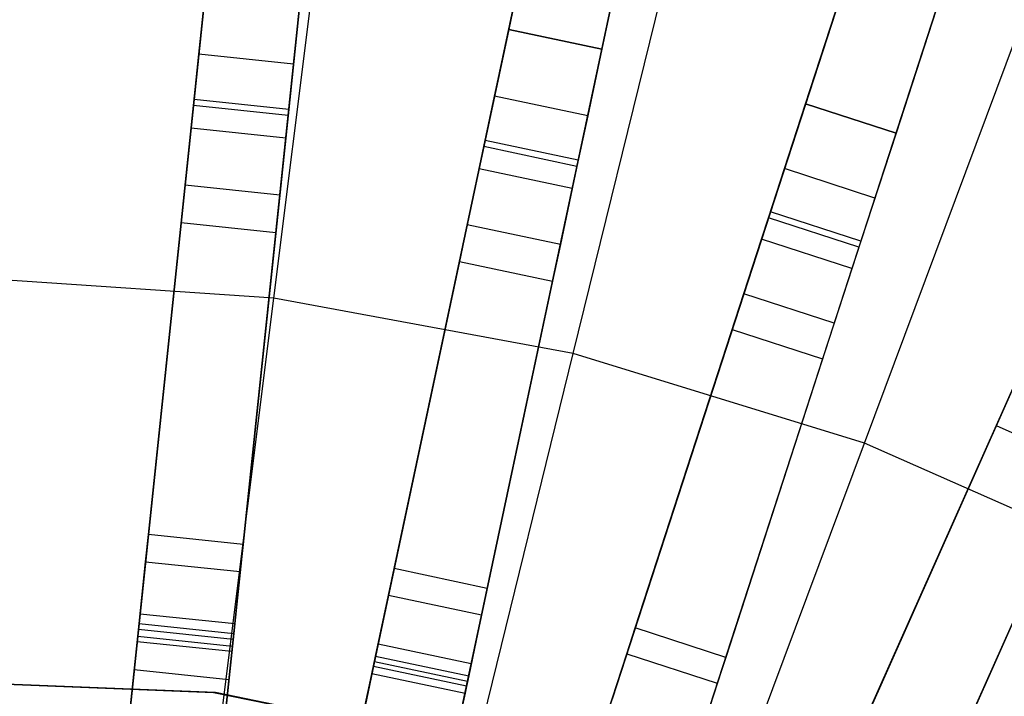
# Model space of a CAD drawing. Extents: x 0.4 to 55.5, y 0.4 to 55.5.
# Tile 88 of 103: x 28 to 29.6, y 31.4 to 32.5. Entities that reach past the tile are written whole.
import ezdxf

# ---------------------------------------------------------------- set-up
doc = ezdxf.new("R2010")
doc.units = 0
doc.header["$LTSCALE"] = 2.54
doc.layers.get('0').update_dxf_attribs({"color": 13, "linetype": 'CONTINUOUS'})

# ---------------------------------------------------------------- blocks, each defined once
blk = doc.blocks.new('M_STL')
at = {"color": 0}
for p, q in [((28.5478, 34.5852, 31.2044), (28.2258, 31.5213, 31.4851)), ((28.5478, 34.5852, 31.2044), (28.2258, 31.5213, 31.4851)), ((28.375, 31.5057, 31.4851), (28.697, 34.5695, 31.2044)), ((28.375, 31.5057, 31.4851), (28.697, 34.5695, 31.2044)), ((28.2221, 31.4863, 31.6372), (28.5438, 34.5473, 31.3602)), ((28.2221, 31.4863, 31.6372), (28.5438, 34.5473, 31.3602)), ((28.3713, 31.4706, 31.6372), (28.693, 34.5317, 31.3602)), ((28.3713, 31.4706, 31.6372), (28.693, 34.5317, 31.3602)), ((29.242, 34.4891, 31.2037), (28.6011, 31.4739, 31.4849)), ((29.242, 34.4891, 31.2037), (28.6011, 31.4739, 31.4849)), ((28.5937, 31.4393, 31.637), (29.2341, 34.4517, 31.3595)), ((28.5937, 31.4393, 31.637), (29.2341, 34.4517, 31.3595)), ((28.7478, 31.4427, 31.4849), (29.3887, 34.4579, 31.2037)), ((28.7478, 31.4427, 31.4849), (29.3887, 34.4579, 31.2037)), ((28.7405, 31.4081, 31.637), (29.3808, 34.4206, 31.3595)), ((28.7405, 31.4081, 31.637), (29.3808, 34.4206, 31.3595)), ((29.9227, 34.3203, 31.203), (28.9697, 31.387, 31.4847)), ((29.9227, 34.3203, 31.203), (28.9697, 31.387, 31.4847)), ((28.9587, 31.3533, 31.6368), (29.9109, 34.2838, 31.3588)), ((28.9587, 31.3533, 31.6368), (29.9109, 34.2838, 31.3588)), ((29.1123, 31.3407, 31.4847), (30.0654, 34.2739, 31.203)), ((29.1123, 31.3407, 31.4847), (30.0654, 34.2739, 31.203)), ((29.1014, 31.307, 31.6368), (30.0536, 34.2375, 31.3588)), ((29.1014, 31.307, 31.6368), (30.0536, 34.2375, 31.3588)), ((30.5823, 34.0803, 31.2025), (29.3273, 31.2614, 31.4845)), ((30.5823, 34.0803, 31.2025), (29.3273, 31.2614, 31.4845)), ((29.3128, 31.229, 31.6366), (30.5667, 34.0452, 31.3583)), ((29.3128, 31.229, 31.6366), (30.5667, 34.0452, 31.3583)), ((29.4643, 31.2004, 31.4845), (30.7193, 34.0193, 31.2025)), ((29.4643, 31.2004, 31.4845), (30.7193, 34.0193, 31.2025)), ((29.4499, 31.168, 31.6366), (30.7037, 33.9842, 31.3583)), ((29.4499, 31.168, 31.6366), (30.7037, 33.9842, 31.3583)), ((28.9763, 33.2391, 2.0501), (28.8069, 32.4423, 2.0501)), ((28.8069, 32.4423, 2.2001), (28.9763, 33.2391, 2.2001)), ((28.9763, 33.2391, 2.0501), (28.8069, 32.4423, 2.0501)), ((28.8069, 32.4423, 2.2001), (28.9763, 33.2391, 2.2001)), ((29.123, 33.2079, 2.2001), (28.9537, 32.4112, 2.2001)), ((29.123, 33.2079, 2.0501), (28.9537, 32.4112, 2.0501)), ((29.123, 33.2079, 2.0501), (28.9537, 32.4112, 2.0501)), ((29.123, 33.2079, 2.2001), (28.9537, 32.4112, 2.2001)), ((28.4366, 32.0191, 199.4703), (28.5808, 33.1695, 199.8429)), ((28.4366, 32.0191, 199.4703), (28.5808, 33.1695, 199.8429)), ((29.5262, 33.0999, 2.0501), (29.2745, 32.3252, 2.0501)), ((29.2745, 32.3252, 2.2001), (29.5262, 33.0999, 2.2001)), ((29.5262, 33.0999, 2.0501), (29.2745, 32.3252, 2.0501)), ((29.2745, 32.3252, 2.2001), (29.5262, 33.0999, 2.2001)), ((28.9086, 31.9318, 199.4703), (29.1854, 33.0576, 199.8429)), ((28.9086, 31.9318, 199.4703), (29.1854, 33.0576, 199.8429)), ((29.6689, 33.0535, 2.2001), (29.4172, 32.2788, 2.2001)), ((29.6689, 33.0535, 2.0501), (29.4172, 32.2788, 2.0501)), ((29.6689, 33.0535, 2.0501), (29.4172, 32.2788, 2.0501)), ((29.6689, 33.0535, 2.2001), (29.4172, 32.2788, 2.2001)), ((29.3674, 31.7903, 199.4703), (29.773, 32.8764, 199.8429)), ((29.3674, 31.7903, 199.4703), (29.773, 32.8764, 199.8429)), ((28.3297, 32.51, 2.0501), (28.311, 32.3319, 2.0955)), ((28.3297, 32.51, 2.0501), (28.311, 32.3319, 2.0955)), ((28.3185, 32.4032, 2.2274), (28.3297, 32.51, 2.2001)), ((28.3185, 32.4032, 2.2274), (28.3297, 32.51, 2.2001)), ((28.4789, 32.4943, 2.0501), (28.4602, 32.3163, 2.0955)), ((28.4789, 32.4943, 2.0501), (28.4602, 32.3163, 2.0955)), ((28.4789, 32.4943, 2.2001), (28.4677, 32.3875, 2.2274)), ((28.4789, 32.4943, 2.2001), (28.4677, 32.3875, 2.2274)), ((28.8069, 32.4423, 2.0501), (28.7697, 32.2672, 2.0955)), ((28.8069, 32.4423, 2.0501), (28.7697, 32.2672, 2.0955)), ((28.7846, 32.3373, 2.2274), (28.8069, 32.4423, 2.2001)), ((28.7846, 32.3373, 2.2274), (28.8069, 32.4423, 2.2001)), ((28.8069, 32.4423, 2.0501), (28.9537, 32.4112, 2.0501)), ((28.9537, 32.4112, 2.2001), (28.8069, 32.4423, 2.2001)), ((28.8069, 32.4423, 2.0501), (28.9537, 32.4112, 2.0501)), ((28.9537, 32.4112, 2.2001), (28.8069, 32.4423, 2.2001)), ((28.31, 32.3223, 2.3026), (28.3185, 32.4032, 2.2274)), ((28.31, 32.3223, 2.3026), (28.3185, 32.4032, 2.2274)), ((28.4677, 32.3875, 2.2274), (28.3185, 32.4032, 2.2274)), ((28.4677, 32.3875, 2.2274), (28.3185, 32.4032, 2.2274)), ((28.9537, 32.4112, 2.0501), (28.9164, 32.2361, 2.0955)), ((28.9537, 32.4112, 2.0501), (28.9164, 32.2361, 2.0955)), ((28.9537, 32.4112, 2.2001), (28.9313, 32.3061, 2.2274)), ((28.9537, 32.4112, 2.2001), (28.9313, 32.3061, 2.2274)), ((28.4677, 32.3875, 2.2274), (28.4591, 32.3066, 2.3026)), ((28.4677, 32.3875, 2.2274), (28.4591, 32.3066, 2.3026)), ((28.311, 32.3319, 2.0955), (28.2968, 32.1971, 2.221)), ((28.311, 32.3319, 2.0955), (28.2968, 32.1971, 2.221)), ((28.4602, 32.3163, 2.0955), (28.311, 32.3319, 2.0955)), ((28.4602, 32.3163, 2.0955), (28.311, 32.3319, 2.0955)), ((28.7677, 32.2577, 2.3026), (28.7846, 32.3373, 2.2274)), ((28.7677, 32.2577, 2.3026), (28.7846, 32.3373, 2.2274)), ((28.9313, 32.3061, 2.2274), (28.7846, 32.3373, 2.2274)), ((28.9313, 32.3061, 2.2274), (28.7846, 32.3373, 2.2274)), ((29.2745, 32.3252, 2.0501), (29.2192, 32.1549, 2.0955)), ((29.2745, 32.3252, 2.0501), (29.2192, 32.1549, 2.0955)), ((29.2413, 32.223, 2.2274), (29.2745, 32.3252, 2.2001)), ((29.2413, 32.223, 2.2274), (29.2745, 32.3252, 2.2001)), ((29.2745, 32.3252, 2.0501), (29.4172, 32.2788, 2.0501)), ((29.4172, 32.2788, 2.2001), (29.2745, 32.3252, 2.2001)), ((29.2745, 32.3252, 2.0501), (29.4172, 32.2788, 2.0501)), ((29.4172, 32.2788, 2.2001), (29.2745, 32.3252, 2.2001)), ((28.3063, 32.2869, 2.4076), (28.31, 32.3223, 2.3026)), ((28.3063, 32.2869, 2.4076), (28.31, 32.3223, 2.3026)), ((28.4591, 32.3066, 2.3026), (28.31, 32.3223, 2.3026)), ((28.4591, 32.3066, 2.3026), (28.31, 32.3223, 2.3026)), ((28.4602, 32.3163, 2.0955), (28.446, 32.1814, 2.221)), ((28.4602, 32.3163, 2.0955), (28.446, 32.1814, 2.221)), ((28.4591, 32.3066, 2.3026), (28.4554, 32.2712, 2.4076)), ((28.4591, 32.3066, 2.3026), (28.4554, 32.2712, 2.4076)), ((28.9313, 32.3061, 2.2274), (28.9144, 32.2265, 2.3026)), ((28.9313, 32.3061, 2.2274), (28.9144, 32.2265, 2.3026)), ((28.2389, 31.6464, 10.6684), (28.3063, 32.2869, 2.4076)), ((28.2389, 31.6464, 10.6684), (28.3063, 32.2869, 2.4076)), ((28.4554, 32.2712, 2.4076), (28.3063, 32.2869, 2.4076)), ((28.4554, 32.2712, 2.4076), (28.3063, 32.2869, 2.4076)), ((29.4172, 32.2788, 2.0501), (29.3618, 32.1086, 2.0955)), ((29.4172, 32.2788, 2.0501), (29.3618, 32.1086, 2.0955)), ((29.4172, 32.2788, 2.2001), (29.384, 32.1767, 2.2274)), ((29.4172, 32.2788, 2.2001), (29.384, 32.1767, 2.2274)), ((28.4554, 32.2712, 2.4076), (28.3881, 31.6307, 10.6684)), ((28.4554, 32.2712, 2.4076), (28.3881, 31.6307, 10.6684)), ((28.7697, 32.2672, 2.0955), (28.7415, 32.1346, 2.221)), ((28.7697, 32.2672, 2.0955), (28.7415, 32.1346, 2.221)), ((28.9164, 32.2361, 2.0955), (28.7697, 32.2672, 2.0955)), ((28.9164, 32.2361, 2.0955), (28.7697, 32.2672, 2.0955)), ((28.7603, 32.2229, 2.4076), (28.7677, 32.2577, 2.3026)), ((28.7603, 32.2229, 2.4076), (28.7677, 32.2577, 2.3026)), ((28.9144, 32.2265, 2.3026), (28.7677, 32.2577, 2.3026)), ((28.9144, 32.2265, 2.3026), (28.7677, 32.2577, 2.3026)), ((28.9164, 32.2361, 2.0955), (28.8883, 32.1034, 2.221)), ((28.9164, 32.2361, 2.0955), (28.8883, 32.1034, 2.221)), ((28.6264, 31.593, 10.6684), (28.7603, 32.2229, 2.4076)), ((28.6264, 31.593, 10.6684), (28.7603, 32.2229, 2.4076)), ((28.907, 32.1917, 2.4076), (28.7603, 32.2229, 2.4076)), ((28.907, 32.1917, 2.4076), (28.7603, 32.2229, 2.4076)), ((28.9144, 32.2265, 2.3026), (28.907, 32.1917, 2.4076)), ((28.9144, 32.2265, 2.3026), (28.907, 32.1917, 2.4076)), ((29.2162, 32.1457, 2.3026), (29.2413, 32.223, 2.2274)), ((29.2162, 32.1457, 2.3026), (29.2413, 32.223, 2.2274)), ((29.384, 32.1767, 2.2274), (29.2413, 32.223, 2.2274)), ((29.384, 32.1767, 2.2274), (29.2413, 32.223, 2.2274)), ((28.2968, 32.1971, 2.221), (28.2906, 32.1382, 2.3959)), ((28.2968, 32.1971, 2.221), (28.2906, 32.1382, 2.3959)), ((28.446, 32.1814, 2.221), (28.2968, 32.1971, 2.221)), ((28.446, 32.1814, 2.221), (28.2968, 32.1971, 2.221)), ((28.907, 32.1917, 2.4076), (28.7731, 31.5618, 10.6684)), ((28.907, 32.1917, 2.4076), (28.7731, 31.5618, 10.6684)), ((28.446, 32.1814, 2.221), (28.4398, 32.1225, 2.3959)), ((28.446, 32.1814, 2.221), (28.4398, 32.1225, 2.3959)), ((29.384, 32.1767, 2.2274), (29.3588, 32.0993, 2.3026)), ((29.384, 32.1767, 2.2274), (29.3588, 32.0993, 2.3026)), ((29.2192, 32.1549, 2.0955), (29.1773, 32.026, 2.221)), ((29.2192, 32.1549, 2.0955), (29.1773, 32.026, 2.221)), ((29.3618, 32.1086, 2.0955), (29.2192, 32.1549, 2.0955)), ((29.3618, 32.1086, 2.0955), (29.2192, 32.1549, 2.0955)), ((28.2906, 32.1382, 2.3959), (28.2233, 31.4977, 10.6567)), ((28.2906, 32.1382, 2.3959), (28.2233, 31.4977, 10.6567)), ((28.2906, 32.1382, 2.3959), (28.4398, 32.1225, 2.3959)), ((28.2906, 32.1382, 2.3959), (28.4398, 32.1225, 2.3959)), ((29.2052, 32.1118, 2.4076), (29.2162, 32.1457, 2.3026)), ((29.2052, 32.1118, 2.4076), (29.2162, 32.1457, 2.3026)), ((29.3588, 32.0993, 2.3026), (29.2162, 32.1457, 2.3026)), ((29.3588, 32.0993, 2.3026), (29.2162, 32.1457, 2.3026)), ((28.4398, 32.1225, 2.3959), (28.3725, 31.482, 10.6567)), ((28.4398, 32.1225, 2.3959), (28.3725, 31.482, 10.6567)), ((28.7415, 32.1346, 2.221), (28.7292, 32.0766, 2.3959)), ((28.7415, 32.1346, 2.221), (28.7292, 32.0766, 2.3959)), ((28.8883, 32.1034, 2.221), (28.7415, 32.1346, 2.221)), ((28.8883, 32.1034, 2.221), (28.7415, 32.1346, 2.221)), ((29.0062, 31.4994, 10.6684), (29.2052, 32.1118, 2.4076)), ((29.0062, 31.4994, 10.6684), (29.2052, 32.1118, 2.4076)), ((29.3478, 32.0655, 2.4076), (29.2052, 32.1118, 2.4076)), ((29.3478, 32.0655, 2.4076), (29.2052, 32.1118, 2.4076)), ((29.3618, 32.1086, 2.0955), (29.3199, 31.9796, 2.221)), ((29.3618, 32.1086, 2.0955), (29.3199, 31.9796, 2.221)), ((28.8883, 32.1034, 2.221), (28.8759, 32.0455, 2.3959)), ((28.8883, 32.1034, 2.221), (28.8759, 32.0455, 2.3959)), ((29.3588, 32.0993, 2.3026), (29.3478, 32.0655, 2.4076)), ((29.3588, 32.0993, 2.3026), (29.3478, 32.0655, 2.4076)), ((28.7292, 32.0766, 2.3959), (28.5953, 31.4467, 10.6567)), ((28.7292, 32.0766, 2.3959), (28.5953, 31.4467, 10.6567)), ((28.7292, 32.0766, 2.3959), (28.8759, 32.0455, 2.3959)), ((28.7292, 32.0766, 2.3959), (28.8759, 32.0455, 2.3959)), ((29.3478, 32.0655, 2.4076), (29.1488, 31.453, 10.6684)), ((29.3478, 32.0655, 2.4076), (29.1488, 31.453, 10.6684)), ((28.4366, 32.0191, 199.4703), (27.9576, 32.0511, 199.4703)), ((28.4366, 32.0191, 199.4703), (27.9576, 32.0511, 199.4703)), ((28.8759, 32.0455, 2.3959), (28.742, 31.4155, 10.6567)), ((28.8759, 32.0455, 2.3959), (28.742, 31.4155, 10.6567)), ((28.2891, 30.8432, 199.1905), (28.4366, 32.0191, 199.4703)), ((28.2891, 30.8432, 199.1905), (28.4366, 32.0191, 199.4703)), ((28.9086, 31.9318, 199.4703), (28.4366, 32.0191, 199.4703)), ((28.9086, 31.9318, 199.4703), (28.4366, 32.0191, 199.4703)), ((29.1773, 32.026, 2.221), (29.159, 31.9696, 2.3959)), ((29.1773, 32.026, 2.221), (29.159, 31.9696, 2.3959)), ((29.3199, 31.9796, 2.221), (29.1773, 32.026, 2.221)), ((29.3199, 31.9796, 2.221), (29.1773, 32.026, 2.221)), ((29.159, 31.9696, 2.3959), (28.96, 31.3571, 10.6567)), ((29.159, 31.9696, 2.3959), (28.96, 31.3571, 10.6567)), ((29.159, 31.9696, 2.3959), (29.3016, 31.9233, 2.3959)), ((29.159, 31.9696, 2.3959), (29.3016, 31.9233, 2.3959)), ((29.3199, 31.9796, 2.221), (29.3016, 31.9233, 2.3959)), ((29.3199, 31.9796, 2.221), (29.3016, 31.9233, 2.3959)), ((29.3741, 31.3666, 10.6684), (29.636, 31.9549, 2.4076)), ((29.3741, 31.3666, 10.6684), (29.636, 31.9549, 2.4076)), ((28.6257, 30.7809, 199.1905), (28.9086, 31.9318, 199.4703)), ((28.6257, 30.7809, 199.1905), (28.9086, 31.9318, 199.4703)), ((29.3674, 31.7903, 199.4703), (28.9086, 31.9318, 199.4703)), ((29.3674, 31.7903, 199.4703), (28.9086, 31.9318, 199.4703)), ((29.3016, 31.9233, 2.3959), (29.1026, 31.3108, 10.6567)), ((29.3016, 31.9233, 2.3959), (29.1026, 31.3108, 10.6567)), ((29.773, 31.8939, 2.4076), (29.5111, 31.3055, 10.6684)), ((29.773, 31.8939, 2.4076), (29.5111, 31.3055, 10.6684)), ((29.5993, 31.8724, 2.221), (29.5752, 31.8183, 2.3959)), ((29.5993, 31.8724, 2.221), (29.5752, 31.8183, 2.3959)), ((29.5752, 31.8183, 2.3959), (29.3132, 31.2299, 10.6567)), ((29.5752, 31.8183, 2.3959), (29.3132, 31.2299, 10.6567)), ((29.5752, 31.8183, 2.3959), (29.7122, 31.7573, 2.3959)), ((29.5752, 31.8183, 2.3959), (29.7122, 31.7573, 2.3959)), ((28.9527, 30.68, 199.1905), (29.3674, 31.7903, 199.4703)), ((28.9527, 30.68, 199.1905), (29.3674, 31.7903, 199.4703)), ((29.8066, 31.5965, 199.4703), (29.3674, 31.7903, 199.4703)), ((29.8066, 31.5965, 199.4703), (29.3674, 31.7903, 199.4703)), ((29.7122, 31.7573, 2.3959), (29.4503, 31.1689, 10.6567)), ((29.7122, 31.7573, 2.3959), (29.4503, 31.1689, 10.6567)), ((28.2345, 31.6038, 10.7958), (28.2389, 31.6464, 10.6684)), ((28.2345, 31.6038, 10.7958), (28.2389, 31.6464, 10.6684)), ((28.3881, 31.6307, 10.6684), (28.2389, 31.6464, 10.6684)), ((28.3881, 31.6307, 10.6684), (28.2389, 31.6464, 10.6684)), ((28.3881, 31.6307, 10.6684), (28.3836, 31.5881, 10.7958)), ((28.3881, 31.6307, 10.6684), (28.3836, 31.5881, 10.7958)), ((28.2242, 31.5062, 10.8876), (28.2345, 31.6038, 10.7958)), ((28.2242, 31.5062, 10.8876), (28.2345, 31.6038, 10.7958)), ((28.2345, 31.6038, 10.7958), (28.3836, 31.5881, 10.7958)), ((28.2345, 31.6038, 10.7958), (28.3836, 31.5881, 10.7958)), ((28.6175, 31.551, 10.7958), (28.6264, 31.593, 10.6684)), ((28.6175, 31.551, 10.7958), (28.6264, 31.593, 10.6684)), ((28.7731, 31.5618, 10.6684), (28.6264, 31.593, 10.6684)), ((28.7731, 31.5618, 10.6684), (28.6264, 31.593, 10.6684)), ((28.3836, 31.5881, 10.7958), (28.3734, 31.4905, 10.8876)), ((28.3836, 31.5881, 10.7958), (28.3734, 31.4905, 10.8876)), ((28.5971, 31.455, 10.8876), (28.6175, 31.551, 10.7958)), ((28.5971, 31.455, 10.8876), (28.6175, 31.551, 10.7958)), ((28.6175, 31.551, 10.7958), (28.7642, 31.5199, 10.7958)), ((28.6175, 31.551, 10.7958), (28.7642, 31.5199, 10.7958)), ((28.7731, 31.5618, 10.6684), (28.7642, 31.5199, 10.7958)), ((28.7731, 31.5618, 10.6684), (28.7642, 31.5199, 10.7958)), ((28.2258, 31.5213, 31.4851), (28.1239, 30.5522, 31.52)), ((28.2258, 31.5213, 31.4851), (28.1239, 30.5522, 31.52)), ((28.375, 31.5057, 31.4851), (28.2258, 31.5213, 31.4851)), ((28.375, 31.5057, 31.4851), (28.2258, 31.5213, 31.4851)), ((28.7642, 31.5199, 10.7958), (28.7438, 31.4239, 10.8876)), ((28.7642, 31.5199, 10.7958), (28.7438, 31.4239, 10.8876)), ((28.2106, 31.3769, 10.922), (28.2242, 31.5062, 10.8876)), ((28.2106, 31.3769, 10.922), (28.2242, 31.5062, 10.8876)), ((28.2242, 31.5062, 10.8876), (28.3734, 31.4905, 10.8876)), ((28.2242, 31.5062, 10.8876), (28.3734, 31.4905, 10.8876)), ((28.2731, 30.5365, 31.52), (28.375, 31.5057, 31.4851)), ((28.2731, 30.5365, 31.52), (28.375, 31.5057, 31.4851)), ((28.1242, 30.5544, 31.67), (28.2221, 31.4863, 31.6372)), ((28.1242, 30.5544, 31.67), (28.2221, 31.4863, 31.6372)), ((28.2233, 31.4977, 10.6567), (28.2213, 31.4783, 10.7146)), ((28.2233, 31.4977, 10.6567), (28.2213, 31.4783, 10.7146)), ((28.2221, 31.4863, 31.6372), (28.3713, 31.4706, 31.6372)), ((28.2221, 31.4863, 31.6372), (28.3713, 31.4706, 31.6372)), ((28.2233, 31.4977, 10.6567), (28.3725, 31.482, 10.6567)), ((28.2233, 31.4977, 10.6567), (28.3725, 31.482, 10.6567)), ((28.3734, 31.4905, 10.8876), (28.3598, 31.3612, 10.922)), ((28.3734, 31.4905, 10.8876), (28.3598, 31.3612, 10.922)), ((28.9929, 31.4586, 10.7958), (29.0062, 31.4994, 10.6684)), ((28.9929, 31.4586, 10.7958), (29.0062, 31.4994, 10.6684)), ((29.1488, 31.453, 10.6684), (29.0062, 31.4994, 10.6684)), ((29.1488, 31.453, 10.6684), (29.0062, 31.4994, 10.6684)), ((28.2213, 31.4783, 10.7146), (28.2166, 31.4339, 10.7564)), ((28.2213, 31.4783, 10.7146), (28.2166, 31.4339, 10.7564)), ((28.2213, 31.4783, 10.7146), (28.3704, 31.4626, 10.7146)), ((28.2213, 31.4783, 10.7146), (28.3704, 31.4626, 10.7146)), ((28.2733, 30.5387, 31.67), (28.3713, 31.4706, 31.6372)), ((28.2733, 30.5387, 31.67), (28.3713, 31.4706, 31.6372)), ((28.3725, 31.482, 10.6567), (28.3704, 31.4626, 10.7146)), ((28.3725, 31.482, 10.6567), (28.3704, 31.4626, 10.7146)), ((28.6011, 31.4739, 31.4849), (28.3977, 30.5168, 31.52)), ((28.6011, 31.4739, 31.4849), (28.3977, 30.5168, 31.52)), ((28.7478, 31.4427, 31.4849), (28.6011, 31.4739, 31.4849)), ((28.7478, 31.4427, 31.4849), (28.6011, 31.4739, 31.4849)), ((28.3704, 31.4626, 10.7146), (28.3658, 31.4183, 10.7564)), ((28.3704, 31.4626, 10.7146), (28.3658, 31.4183, 10.7564)), ((28.5701, 31.3279, 10.922), (28.5971, 31.455, 10.8876)), ((28.5701, 31.3279, 10.922), (28.5971, 31.455, 10.8876)), ((28.5971, 31.455, 10.8876), (28.7438, 31.4239, 10.8876)), ((28.5971, 31.455, 10.8876), (28.7438, 31.4239, 10.8876)), ((28.9626, 31.3652, 10.8876), (28.9929, 31.4586, 10.7958)), ((28.9626, 31.3652, 10.8876), (28.9929, 31.4586, 10.7958)), ((28.9929, 31.4586, 10.7958), (29.1356, 31.4122, 10.7958)), ((28.9929, 31.4586, 10.7958), (29.1356, 31.4122, 10.7958)), ((28.3981, 30.519, 31.67), (28.5937, 31.4393, 31.637)), ((28.3981, 30.519, 31.67), (28.5937, 31.4393, 31.637)), ((28.5444, 30.4856, 31.52), (28.7478, 31.4427, 31.4849)), ((28.5444, 30.4856, 31.52), (28.7478, 31.4427, 31.4849)), ((28.5953, 31.4467, 10.6567), (28.5913, 31.4277, 10.7146)), ((28.5953, 31.4467, 10.6567), (28.5913, 31.4277, 10.7146)), ((28.5937, 31.4393, 31.637), (28.7405, 31.4081, 31.637)), ((28.5937, 31.4393, 31.637), (28.7405, 31.4081, 31.637)), ((28.5953, 31.4467, 10.6567), (28.742, 31.4155, 10.6567)), ((28.5953, 31.4467, 10.6567), (28.742, 31.4155, 10.6567)), ((29.1488, 31.453, 10.6684), (29.1356, 31.4122, 10.7958)), ((29.1488, 31.453, 10.6684), (29.1356, 31.4122, 10.7958)), ((28.2166, 31.4339, 10.7564), (28.2104, 31.3752, 10.772)), ((28.2166, 31.4339, 10.7564), (28.2104, 31.3752, 10.772)), ((28.2166, 31.4339, 10.7564), (28.3658, 31.4183, 10.7564)), ((28.2166, 31.4339, 10.7564), (28.3658, 31.4183, 10.7564)), ((28.5913, 31.4277, 10.7146), (28.582, 31.384, 10.7564)), ((28.5913, 31.4277, 10.7146), (28.582, 31.384, 10.7564)), ((28.5913, 31.4277, 10.7146), (28.738, 31.3965, 10.7146)), ((28.5913, 31.4277, 10.7146), (28.738, 31.3965, 10.7146)), ((28.7438, 31.4239, 10.8876), (28.7168, 31.2967, 10.922)), ((28.7438, 31.4239, 10.8876), (28.7168, 31.2967, 10.922)), ((28.3415, 31.3979, 10.5551), (27.7787, 31.42, 10.5551)), ((27.7787, 31.42, 9.9551), (28.3415, 31.3979, 9.9551)), ((28.3415, 31.3979, 10.5551), (27.7787, 31.42, 10.5551)), ((27.7787, 31.42, 9.9551), (28.3415, 31.3979, 9.9551)), ((27.7821, 31.4202, 10.7551), (28.3449, 31.3975, 10.7551)), ((28.3449, 31.3975, 10.5551), (27.7821, 31.4202, 10.5551)), ((27.7821, 31.4202, 10.7551), (28.3449, 31.3975, 10.7551)), ((28.3449, 31.3975, 10.5551), (27.7821, 31.4202, 10.5551)), ((28.3658, 31.4183, 10.7564), (28.3596, 31.3595, 10.772)), ((28.3658, 31.4183, 10.7564), (28.3596, 31.3595, 10.772)), ((28.5448, 30.4878, 31.67), (28.7405, 31.4081, 31.637)), ((28.5448, 30.4878, 31.67), (28.7405, 31.4081, 31.637)), ((28.742, 31.4155, 10.6567), (28.738, 31.3965, 10.7146)), ((28.742, 31.4155, 10.6567), (28.738, 31.3965, 10.7146)), ((29.1356, 31.4122, 10.7958), (29.1053, 31.3189, 10.8876)), ((29.1356, 31.4122, 10.7958), (29.1053, 31.3189, 10.8876)), ((28.8935, 31.2858, 10.5551), (28.3415, 31.3979, 10.5551)), ((28.3415, 31.3979, 9.9551), (28.8935, 31.2858, 9.9551)), ((28.3415, 31.3979, 10.5551), (28.3415, 31.3979, 9.9551)), ((28.8935, 31.2858, 10.5551), (28.3415, 31.3979, 10.5551)), ((28.3415, 31.3979, 9.9551), (28.8935, 31.2858, 9.9551)), ((28.3415, 31.3979, 10.5551), (28.3415, 31.3979, 9.9551)), ((28.3449, 31.3975, 10.7551), (28.3449, 31.3975, 10.5551)), ((28.3449, 31.3975, 10.7551), (28.8968, 31.2848, 10.7551)), ((28.8968, 31.2848, 10.5551), (28.3449, 31.3975, 10.5551)), ((28.3449, 31.3975, 10.7551), (28.3449, 31.3975, 10.5551)), ((28.3449, 31.3975, 10.7551), (28.8968, 31.2848, 10.7551)), ((28.8968, 31.2848, 10.5551), (28.3449, 31.3975, 10.5551)), ((28.738, 31.3965, 10.7146), (28.7287, 31.3528, 10.7564)), ((28.738, 31.3965, 10.7146), (28.7287, 31.3528, 10.7564))]:
    blk.add_line(p, q, dxfattribs=at)

msp = doc.modelspace()

# ---------------------------------------------------------------- block references
at = {"color": 0}
msp.add_blockref('M_STL', (0, 0), dxfattribs=at)

doc.saveas('drawing.dxf')
